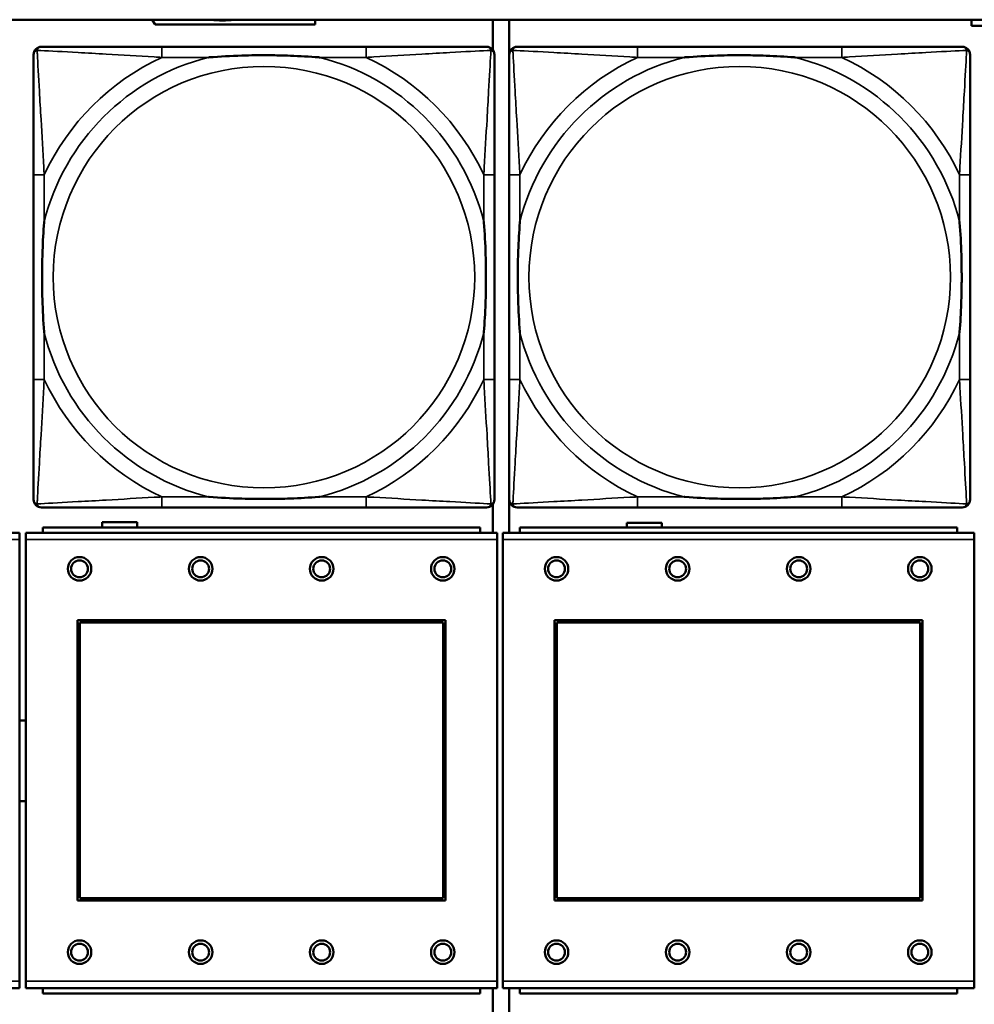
# Model space of a CAD drawing. Header units: inches. Extents: x -32 to 29.2, y -14.4 to 22.6.
# Tile 55 of 256: x -17.1 to -15.7, y -7.8 to -6.3. Entities that reach past the tile are written whole.
import ezdxf

# ---------------------------------------------------------------- set-up
doc = ezdxf.new("R2010")
doc.units = ezdxf.units.IN
doc.header["$MEASUREMENT"] = 0
doc.layers.add('Visible (ANSI)', color=7, linetype='Continuous', lineweight=50)
doc.layers.add('Visible Narrow (ANSI)', color=7, linetype='Continuous', lineweight=35)

msp = doc.modelspace()

# ---------------------------------------------------------------- linework, layer by layer
at = {"layer": 'Visible (ANSI)'}
for p, q in [((-27.8004, -6.3234), (-5.0254, -6.3234)), ((-16.9274, -6.3305), (-16.9317, -6.3234)), ((-16.6896, -6.3234), (-16.6896, -6.3305)), ((-16.4254, -6.3234), (-16.4254, -6.3686)), ((-16.4011, -7.0863), (-16.4011, -6.3234)), ((-15.7141, -6.3326), (-15.7141, -6.3234)), ((-16.6896, -6.3305), (-16.9274, -6.3305)), ((-15.6921, -6.3326), (-15.7141, -6.3326)), ((-16.6137, -6.3637), (-16.9176, -6.3637)), ((-15.9065, -6.3637), (-16.2104, -6.3637)), ((-17.1082, -6.5542), (-17.1082, -6.8582)), ((-16.4232, -6.8582), (-16.4232, -6.5542)), ((-16.401, -6.5542), (-16.401, -6.8582)), ((-15.716, -6.8582), (-15.716, -6.5542)), ((-16.9176, -7.0487), (-16.6137, -7.0487)), ((-16.4254, -7.0438), (-16.4254, -7.0863)), ((-16.2104, -7.0487), (-15.9065, -7.0487)), ((-17.0064, -7.0783), (-17.0064, -7.0706)), ((-17.0064, -7.0706), (-16.9544, -7.0706)), ((-16.9544, -7.0706), (-16.9544, -7.0783)), ((-16.4444, -7.0783), (-17.0944, -7.0783)), ((-17.0944, -7.0863), (-17.0944, -7.0783)), ((-16.4444, -7.0783), (-16.4444, -7.0863)), ((-15.7353, -7.0783), (-16.3853, -7.0783)), ((-16.3853, -7.0863), (-16.3853, -7.0783)), ((-16.2261, -7.0783), (-16.2261, -7.0716)), ((-16.2261, -7.0716), (-16.1741, -7.0716)), ((-16.1741, -7.0716), (-16.1741, -7.0783)), ((-15.7353, -7.0783), (-15.7353, -7.0863)), ((-17.1289, -7.0863), (-17.8299, -7.0863)), ((-17.1289, -7.0863), (-17.1289, -7.0963)), ((-17.1289, -7.7533), (-17.1289, -7.0963)), ((-16.4189, -7.0863), (-17.1199, -7.0863)), ((-17.1199, -7.0963), (-17.1199, -7.0863)), ((-17.1199, -7.0963), (-17.1199, -7.7533)), ((-16.4189, -7.0863), (-16.4189, -7.0963)), ((-16.4189, -7.7533), (-16.4189, -7.0963)), ((-15.7098, -7.0863), (-16.4108, -7.0863)), ((-16.4108, -7.0963), (-16.4108, -7.0863)), ((-16.4108, -7.0963), (-16.4108, -7.7533)), ((-15.7098, -7.0863), (-15.7098, -7.0963)), ((-15.7098, -7.7533), (-15.7098, -7.0963)), ((-17.0429, -7.6333), (-17.0429, -7.2163)), ((-17.0429, -7.2163), (-16.4959, -7.2163)), ((-16.4959, -7.2163), (-16.4959, -7.6333)), ((-16.3338, -7.6333), (-16.3338, -7.2163)), ((-16.3338, -7.2163), (-15.7868, -7.2163)), ((-15.7868, -7.2163), (-15.7868, -7.6333)), ((-17.0393, -7.2199), (-16.4995, -7.2199)), ((-17.0393, -7.6297), (-17.0393, -7.2199)), ((-16.4995, -7.2199), (-16.4995, -7.6297)), ((-16.3302, -7.2199), (-15.7904, -7.2199)), ((-16.3302, -7.6297), (-16.3302, -7.2199)), ((-15.7904, -7.2199), (-15.7904, -7.6297)), ((-16.4959, -7.6333), (-17.0429, -7.6333)), ((-16.4995, -7.6297), (-17.0393, -7.6297)), ((-15.7868, -7.6333), (-16.3338, -7.6333)), ((-15.7904, -7.6297), (-16.3302, -7.6297)), ((-17.1289, -7.7533), (-17.1289, -7.7633)), ((-17.1199, -7.7633), (-17.1199, -7.7533)), ((-16.4189, -7.7533), (-16.4189, -7.7633)), ((-16.4108, -7.7633), (-16.4108, -7.7533)), ((-15.7098, -7.7533), (-15.7098, -7.7633)), ((-17.8299, -7.7633), (-17.1289, -7.7633)), ((-17.1199, -7.7633), (-16.4189, -7.7633)), ((-17.0944, -7.7633), (-17.0944, -7.7713)), ((-16.4444, -7.7713), (-17.0944, -7.7713)), ((-16.4444, -7.7713), (-16.4444, -7.7633)), ((-16.4254, -7.7633), (-16.4254, -8.528)), ((-16.4108, -7.7633), (-15.7098, -7.7633)), ((-16.4011, -8.528), (-16.4011, -7.7633)), ((-16.3853, -7.7633), (-16.3853, -7.7713)), ((-15.7353, -7.7713), (-16.3853, -7.7713)), ((-15.7353, -7.7713), (-15.7353, -7.7633))]:
    msp.add_line(p, q, dxfattribs=at)
for centre, radius in [((-17.0399, -7.1399), 0.0175), ((-17.0399, -7.1399), 0.0125), ((-16.8599, -7.1399), 0.0175), ((-16.8599, -7.1399), 0.0125), ((-16.6799, -7.1399), 0.0175), ((-16.6799, -7.1399), 0.0125), ((-16.4999, -7.1399), 0.0175), ((-16.4999, -7.1399), 0.0125), ((-16.3308, -7.1399), 0.0175), ((-16.3308, -7.1399), 0.0125), ((-16.1508, -7.1399), 0.0175), ((-16.1508, -7.1399), 0.0125), ((-15.9708, -7.1399), 0.0175), ((-15.9708, -7.1399), 0.0125), ((-15.7908, -7.1399), 0.0175), ((-15.7908, -7.1399), 0.0125), ((-17.0399, -7.7099), 0.0175), ((-17.0399, -7.7099), 0.0125), ((-16.8599, -7.7099), 0.0175), ((-16.8599, -7.7099), 0.0125), ((-16.6799, -7.7099), 0.0175), ((-16.6799, -7.7099), 0.0125), ((-16.4999, -7.7099), 0.0175), ((-16.4999, -7.7099), 0.0125), ((-16.3308, -7.7099), 0.0175), ((-16.3308, -7.7099), 0.0125), ((-16.1508, -7.7099), 0.0175), ((-16.1508, -7.7099), 0.0125), ((-15.9708, -7.7099), 0.0175), ((-15.9708, -7.7099), 0.0125), ((-15.7908, -7.7099), 0.0175), ((-15.7908, -7.7099), 0.0125)]:
    msp.add_circle(centre, radius, dxfattribs=at)
for centre, radius, start, end in [((-16.8274, -6.2006), 0.124, 262.0541, 277.9459), ((-17.0964, -6.3755), 0.0118, 90, 180), ((-16.435, -6.3755), 0.0118, 0, 90), ((-16.3892, -6.3755), 0.0118, 90, 180), ((-15.7278, -6.3755), 0.0118, 0, 90), ((-17.0964, -7.0369), 0.0118, 180, 270), ((-16.435, -7.0369), 0.0118, 270, 360), ((-16.3892, -7.0369), 0.0118, 180, 270), ((-15.7278, -7.0369), 0.0118, 270, 360), ((-17.1241, -7.4253), 0.06, 85.9286, 94.5311), ((-17.1241, -7.4253), 0.06, 265.4689, 274.0714)]:
    msp.add_arc(centre, radius, start, end, dxfattribs=at)
for points, knots in [([(-16.9176, -6.3637), (-16.9212, -6.3637), (-16.9248, -6.3637), (-16.9284, -6.3637), (-16.9616, -6.3637), (-16.9953, -6.3637), (-17.0262, -6.3637), (-17.0531, -6.3637), (-17.0787, -6.3637), (-17.0921, -6.3637), (-17.0937, -6.3637), (-17.0951, -6.3637), (-17.0964, -6.3637)], [0, 0, 0, 0, 0.0272471, 0.0272471, 0.0272471, 0.2790553, 0.2790553, 0.2790553, 0.4988354, 0.4988354, 0.4988354, 0.5252205, 0.5252205, 0.5252205, 0.5252205]), ([(-16.435, -6.3637), (-16.4499, -6.3637), (-16.4915, -6.3637), (-16.5321, -6.3637), (-16.5586, -6.3637), (-16.5865, -6.3637), (-16.6137, -6.3637)], [-0.5252205, -0.5252205, -0.5252205, -0.5252205, -0.20743, -0.20743, -0.20743, 0, 0, 0, 0]), ([(-16.2104, -6.3637), (-16.214, -6.3637), (-16.2176, -6.3637), (-16.2212, -6.3637), (-16.2544, -6.3637), (-16.2881, -6.3637), (-16.319, -6.3637), (-16.3459, -6.3637), (-16.3715, -6.3637), (-16.3849, -6.3637), (-16.3865, -6.3637), (-16.3879, -6.3637), (-16.3892, -6.3637)], [0, 0, 0, 0, 0.0272471, 0.0272471, 0.0272471, 0.2790553, 0.2790553, 0.2790553, 0.4988354, 0.4988354, 0.4988354, 0.5252205, 0.5252205, 0.5252205, 0.5252205]), ([(-15.7278, -6.3637), (-15.7427, -6.3637), (-15.7843, -6.3637), (-15.8249, -6.3637), (-15.8514, -6.3637), (-15.8793, -6.3637), (-15.9065, -6.3637)], [-0.5252205, -0.5252205, -0.5252205, -0.5252205, -0.20743, -0.20743, -0.20743, 0, 0, 0, 0]), ([(-17.1082, -6.3755), (-17.1082, -6.3904), (-17.1082, -6.432), (-17.1082, -6.4726), (-17.1082, -6.4991), (-17.1082, -6.527), (-17.1082, -6.5542)], [-0.5252205, -0.5252205, -0.5252205, -0.5252205, -0.20743, -0.20743, -0.20743, 0, 0, 0, 0]), ([(-16.8484, -6.3794), (-16.848, -6.3794), (-16.8475, -6.3794), (-16.831, -6.3781), (-16.815, -6.3773), (-16.792, -6.3765), (-16.7853, -6.3764), (-16.7762, -6.3763), (-16.7737, -6.3763), (-16.7696, -6.3763), (-16.768, -6.3762), (-16.7649, -6.3762), (-16.7633, -6.3762), (-16.7598, -6.3763), (-16.7577, -6.3763), (-16.7515, -6.3763), (-16.7474, -6.3764), (-16.7377, -6.3766), (-16.7321, -6.3768), (-16.7123, -6.3775), (-16.6983, -6.3783), (-16.6838, -6.3794), (-16.6834, -6.3794), (-16.6829, -6.3794)], [-0.416114, -0.416114, -0.416114, -0.416114, -0.4127691, -0.4127691, -0.2896446, -0.2896446, -0.2388934, -0.2388934, -0.2201881, -0.2201881, -0.2080204, -0.2080204, -0.196499, -0.196499, -0.1809939, -0.1809939, -0.149741, -0.149741, -0.1073162, -0.1073162, 0, 0, 0.0033356, 0.0033356, 0.0033356, 0.0033356]), ([(-16.4232, -6.5542), (-16.4232, -6.5507), (-16.4232, -6.5471), (-16.4232, -6.5435), (-16.4232, -6.5103), (-16.4232, -6.4766), (-16.4232, -6.4457), (-16.4232, -6.4188), (-16.4232, -6.3932), (-16.4232, -6.3798), (-16.4232, -6.3782), (-16.4232, -6.3767), (-16.4232, -6.3755)], [0, 0, 0, 0, 0.0272471, 0.0272471, 0.0272471, 0.2790553, 0.2790553, 0.2790553, 0.4988354, 0.4988354, 0.4988354, 0.5252205, 0.5252205, 0.5252205, 0.5252205]), ([(-16.401, -6.3755), (-16.401, -6.3904), (-16.401, -6.432), (-16.401, -6.4726), (-16.401, -6.4991), (-16.401, -6.527), (-16.401, -6.5542)], [-0.5252205, -0.5252205, -0.5252205, -0.5252205, -0.20743, -0.20743, -0.20743, 0, 0, 0, 0]), ([(-16.1412, -6.3794), (-16.1408, -6.3794), (-16.1403, -6.3794), (-16.1238, -6.3781), (-16.1078, -6.3773), (-16.0848, -6.3765), (-16.0781, -6.3764), (-16.069, -6.3763), (-16.0665, -6.3763), (-16.0624, -6.3763), (-16.0608, -6.3762), (-16.0577, -6.3762), (-16.0561, -6.3762), (-16.0526, -6.3763), (-16.0505, -6.3763), (-16.0443, -6.3763), (-16.0402, -6.3764), (-16.0305, -6.3766), (-16.0249, -6.3768), (-16.0051, -6.3775), (-15.9911, -6.3783), (-15.9766, -6.3794), (-15.9762, -6.3794), (-15.9757, -6.3794)], [-0.416114, -0.416114, -0.416114, -0.416114, -0.4127691, -0.4127691, -0.2896446, -0.2896446, -0.2388934, -0.2388934, -0.2201881, -0.2201881, -0.2080204, -0.2080204, -0.196499, -0.196499, -0.1809939, -0.1809939, -0.149741, -0.149741, -0.1073162, -0.1073162, 0, 0, 0.0033356, 0.0033356, 0.0033356, 0.0033356]), ([(-15.716, -6.5542), (-15.716, -6.5507), (-15.716, -6.5471), (-15.716, -6.5435), (-15.716, -6.5103), (-15.716, -6.4766), (-15.716, -6.4457), (-15.716, -6.4188), (-15.716, -6.3932), (-15.716, -6.3798), (-15.716, -6.3782), (-15.716, -6.3767), (-15.716, -6.3755)], [0, 0, 0, 0, 0.0272471, 0.0272471, 0.0272471, 0.2790553, 0.2790553, 0.2790553, 0.4988354, 0.4988354, 0.4988354, 0.5252205, 0.5252205, 0.5252205, 0.5252205]), ([(-17.0924, -6.7889), (-17.0925, -6.7885), (-17.0925, -6.7881), (-17.0938, -6.7716), (-17.0946, -6.7555), (-17.0953, -6.7325), (-17.0955, -6.7258), (-17.0956, -6.7167), (-17.0956, -6.7142), (-17.0956, -6.7101), (-17.0956, -6.7085), (-17.0956, -6.7054), (-17.0956, -6.7039), (-17.0956, -6.7003), (-17.0956, -6.6982), (-17.0955, -6.6921), (-17.0955, -6.6879), (-17.0953, -6.6782), (-17.0951, -6.6726), (-17.0944, -6.6528), (-17.0936, -6.6388), (-17.0925, -6.6243), (-17.0925, -6.6239), (-17.0924, -6.6234)], [-0.416114, -0.416114, -0.416114, -0.416114, -0.4127691, -0.4127691, -0.2896446, -0.2896446, -0.2388934, -0.2388934, -0.2201881, -0.2201881, -0.2080204, -0.2080204, -0.196499, -0.196499, -0.1809939, -0.1809939, -0.149741, -0.149741, -0.1073162, -0.1073162, 0, 0, 0.0033356, 0.0033356, 0.0033356, 0.0033356]), ([(-16.4389, -6.6234), (-16.4389, -6.6239), (-16.4388, -6.6243), (-16.4376, -6.6408), (-16.4367, -6.6569), (-16.436, -6.6798), (-16.4359, -6.6865), (-16.4358, -6.6957), (-16.4358, -6.6982), (-16.4357, -6.7023), (-16.4357, -6.7039), (-16.4357, -6.707), (-16.4357, -6.7085), (-16.4357, -6.7121), (-16.4358, -6.7141), (-16.4358, -6.7203), (-16.4359, -6.7244), (-16.4361, -6.7342), (-16.4362, -6.7398), (-16.437, -6.7595), (-16.4377, -6.7736), (-16.4388, -6.7881), (-16.4389, -6.7885), (-16.4389, -6.7889)], [-0.416114, -0.416114, -0.416114, -0.416114, -0.4127691, -0.4127691, -0.2896446, -0.2896446, -0.2388934, -0.2388934, -0.2201881, -0.2201881, -0.2080204, -0.2080204, -0.196499, -0.196499, -0.1809939, -0.1809939, -0.149741, -0.149741, -0.1073162, -0.1073162, 0, 0, 0.0033356, 0.0033356, 0.0033356, 0.0033356]), ([(-16.3852, -6.7889), (-16.3853, -6.7885), (-16.3853, -6.7881), (-16.3866, -6.7716), (-16.3874, -6.7555), (-16.3881, -6.7325), (-16.3883, -6.7258), (-16.3884, -6.7167), (-16.3884, -6.7142), (-16.3884, -6.7101), (-16.3884, -6.7085), (-16.3884, -6.7054), (-16.3884, -6.7039), (-16.3884, -6.7003), (-16.3884, -6.6982), (-16.3883, -6.6921), (-16.3883, -6.6879), (-16.3881, -6.6782), (-16.3879, -6.6726), (-16.3872, -6.6528), (-16.3864, -6.6388), (-16.3853, -6.6243), (-16.3853, -6.6239), (-16.3852, -6.6234)], [-0.416114, -0.416114, -0.416114, -0.416114, -0.4127691, -0.4127691, -0.2896446, -0.2896446, -0.2388934, -0.2388934, -0.2201881, -0.2201881, -0.2080204, -0.2080204, -0.196499, -0.196499, -0.1809939, -0.1809939, -0.149741, -0.149741, -0.1073162, -0.1073162, 0, 0, 0.0033356, 0.0033356, 0.0033356, 0.0033356]), ([(-15.7317, -6.6234), (-15.7317, -6.6239), (-15.7316, -6.6243), (-15.7304, -6.6408), (-15.7295, -6.6569), (-15.7288, -6.6798), (-15.7287, -6.6865), (-15.7286, -6.6957), (-15.7286, -6.6982), (-15.7285, -6.7023), (-15.7285, -6.7039), (-15.7285, -6.707), (-15.7285, -6.7085), (-15.7285, -6.7121), (-15.7286, -6.7141), (-15.7286, -6.7203), (-15.7287, -6.7244), (-15.7289, -6.7342), (-15.729, -6.7398), (-15.7298, -6.7595), (-15.7305, -6.7736), (-15.7316, -6.7881), (-15.7317, -6.7885), (-15.7317, -6.7889)], [-0.416114, -0.416114, -0.416114, -0.416114, -0.4127691, -0.4127691, -0.2896446, -0.2896446, -0.2388934, -0.2388934, -0.2201881, -0.2201881, -0.2080204, -0.2080204, -0.196499, -0.196499, -0.1809939, -0.1809939, -0.149741, -0.149741, -0.1073162, -0.1073162, 0, 0, 0.0033356, 0.0033356, 0.0033356, 0.0033356]), ([(-17.1082, -6.8582), (-17.1082, -6.8854), (-17.1082, -6.9132), (-17.1082, -6.9398), (-17.1082, -6.9804), (-17.1082, -7.022), (-17.1082, -7.0369)], [3.9382945, 3.9382945, 3.9382945, 3.9382945, 4.1457245, 4.1457245, 4.1457245, 4.463515, 4.463515, 4.463515, 4.463515]), ([(-16.4232, -7.0369), (-16.4232, -7.022), (-16.4232, -6.9804), (-16.4232, -6.9398), (-16.4232, -6.9132), (-16.4232, -6.8854), (-16.4232, -6.8582)], [-0.5252205, -0.5252205, -0.5252205, -0.5252205, -0.20743, -0.20743, -0.20743, 0, 0, 0, 0]), ([(-16.401, -6.8582), (-16.401, -6.8854), (-16.401, -6.9132), (-16.401, -6.9398), (-16.401, -6.9804), (-16.401, -7.022), (-16.401, -7.0369)], [3.9382945, 3.9382945, 3.9382945, 3.9382945, 4.1457245, 4.1457245, 4.1457245, 4.463515, 4.463515, 4.463515, 4.463515]), ([(-15.716, -7.0369), (-15.716, -7.022), (-15.716, -6.9804), (-15.716, -6.9398), (-15.716, -6.9132), (-15.716, -6.8854), (-15.716, -6.8582)], [-0.5252205, -0.5252205, -0.5252205, -0.5252205, -0.20743, -0.20743, -0.20743, 0, 0, 0, 0]), ([(-16.6829, -7.033), (-16.6834, -7.033), (-16.6838, -7.033), (-16.6983, -7.0341), (-16.7123, -7.0349), (-16.7321, -7.0356), (-16.7377, -7.0358), (-16.7474, -7.036), (-16.7515, -7.0361), (-16.7577, -7.0361), (-16.7598, -7.0361), (-16.7633, -7.0361), (-16.7649, -7.0361), (-16.768, -7.0361), (-16.7696, -7.0361), (-16.7737, -7.0361), (-16.7762, -7.0361), (-16.7853, -7.036), (-16.792, -7.0358), (-16.815, -7.0351), (-16.831, -7.0343), (-16.8475, -7.033), (-16.848, -7.033), (-16.8484, -7.033)], [-0.4149464, -0.4149464, -0.4149464, -0.4149464, -0.41162, -0.41162, -0.3046026, -0.3046026, -0.2622958, -0.2622958, -0.23113, -0.23113, -0.215668, -0.215668, -0.2041787, -0.2041787, -0.1920448, -0.1920448, -0.1733916, -0.1733916, -0.1227817, -0.1227817, 0, 0, 0.0033356, 0.0033356, 0.0033356, 0.0033356]), ([(-15.9757, -7.033), (-15.9762, -7.033), (-15.9766, -7.033), (-15.9911, -7.0341), (-16.0051, -7.0349), (-16.0249, -7.0356), (-16.0305, -7.0358), (-16.0402, -7.036), (-16.0443, -7.0361), (-16.0505, -7.0361), (-16.0526, -7.0361), (-16.0561, -7.0361), (-16.0577, -7.0361), (-16.0608, -7.0361), (-16.0624, -7.0361), (-16.0665, -7.0361), (-16.069, -7.0361), (-16.0781, -7.036), (-16.0848, -7.0358), (-16.1078, -7.0351), (-16.1238, -7.0343), (-16.1403, -7.033), (-16.1408, -7.033), (-16.1412, -7.033)], [-0.4149464, -0.4149464, -0.4149464, -0.4149464, -0.41162, -0.41162, -0.3046026, -0.3046026, -0.2622958, -0.2622958, -0.23113, -0.23113, -0.215668, -0.215668, -0.2041787, -0.2041787, -0.1920448, -0.1920448, -0.1733916, -0.1733916, -0.1227817, -0.1227817, 0, 0, 0.0033356, 0.0033356, 0.0033356, 0.0033356]), ([(-17.0964, -7.0487), (-17.0815, -7.0487), (-17.0399, -7.0487), (-16.9992, -7.0487), (-16.9727, -7.0487), (-16.9449, -7.0487), (-16.9176, -7.0487)], [-0.5252205, -0.5252205, -0.5252205, -0.5252205, -0.20743, -0.20743, -0.20743, 0, 0, 0, 0]), ([(-16.6137, -7.0487), (-16.5865, -7.0487), (-16.5586, -7.0487), (-16.5321, -7.0487), (-16.4915, -7.0487), (-16.4499, -7.0487), (-16.435, -7.0487)], [3.9382945, 3.9382945, 3.9382945, 3.9382945, 4.1457245, 4.1457245, 4.1457245, 4.463515, 4.463515, 4.463515, 4.463515]), ([(-16.3892, -7.0487), (-16.3743, -7.0487), (-16.3327, -7.0487), (-16.292, -7.0487), (-16.2655, -7.0487), (-16.2377, -7.0487), (-16.2104, -7.0487)], [-0.5252205, -0.5252205, -0.5252205, -0.5252205, -0.20743, -0.20743, -0.20743, 0, 0, 0, 0]), ([(-15.9065, -7.0487), (-15.8793, -7.0487), (-15.8514, -7.0487), (-15.8249, -7.0487), (-15.7843, -7.0487), (-15.7427, -7.0487), (-15.7278, -7.0487)], [3.9382945, 3.9382945, 3.9382945, 3.9382945, 4.1457245, 4.1457245, 4.1457245, 4.463515, 4.463515, 4.463515, 4.463515])]:
    msp.add_open_spline(points, degree=3, knots=knots, dxfattribs=at)
at = {"layer": 'Visible Narrow (ANSI)'}
for p, q in [((-16.9176, -6.3637), (-16.9176, -6.3794)), ((-16.6137, -6.3637), (-16.6137, -6.3794)), ((-16.2104, -6.3637), (-16.2104, -6.3794)), ((-15.9065, -6.3637), (-15.9065, -6.3794)), ((-16.9176, -6.3794), (-16.8484, -6.3794)), ((-16.6829, -6.3794), (-16.6137, -6.3794)), ((-16.2104, -6.3794), (-16.1412, -6.3794)), ((-15.9757, -6.3794), (-15.9065, -6.3794)), ((-17.0924, -6.5542), (-17.1082, -6.5542)), ((-17.0924, -6.6234), (-17.0924, -6.5542)), ((-16.4232, -6.5542), (-16.4389, -6.5542)), ((-16.4389, -6.5542), (-16.4389, -6.6234)), ((-16.3852, -6.5542), (-16.401, -6.5542)), ((-16.3852, -6.6234), (-16.3852, -6.5542)), ((-15.716, -6.5542), (-15.7317, -6.5542)), ((-15.7317, -6.5542), (-15.7317, -6.6234)), ((-17.0924, -6.8582), (-17.0924, -6.7889)), ((-16.4389, -6.7889), (-16.4389, -6.8582)), ((-16.3852, -6.8582), (-16.3852, -6.7889)), ((-15.7317, -6.7889), (-15.7317, -6.8582)), ((-17.0924, -6.8582), (-17.1082, -6.8582)), ((-16.4232, -6.8582), (-16.4389, -6.8582)), ((-16.3852, -6.8582), (-16.401, -6.8582)), ((-15.716, -6.8582), (-15.7317, -6.8582)), ((-16.9176, -7.033), (-16.9176, -7.0487)), ((-16.8484, -7.033), (-16.9176, -7.033)), ((-16.6137, -7.033), (-16.6829, -7.033)), ((-16.6137, -7.033), (-16.6137, -7.0487)), ((-16.2104, -7.033), (-16.2104, -7.0487)), ((-16.1412, -7.033), (-16.2104, -7.033)), ((-15.9065, -7.033), (-15.9757, -7.033)), ((-15.9065, -7.033), (-15.9065, -7.0487)), ((-17.8299, -7.0963), (-17.1289, -7.0963)), ((-17.1199, -7.0963), (-16.4189, -7.0963)), ((-16.4108, -7.0963), (-15.7098, -7.0963)), ((-17.1289, -7.7533), (-17.8299, -7.7533)), ((-16.4189, -7.7533), (-17.1199, -7.7533)), ((-15.7098, -7.7533), (-16.4108, -7.7533))]:
    msp.add_line(p, q, dxfattribs=at)
for centre in [(-16.7657, -6.7062), (-16.0585, -6.7062)]:
    msp.add_circle(centre, 0.3133, dxfattribs=at)
for centre, radius, start, end in [((-16.7657, -6.7062), 0.3371, 104.2103, 165.7897), ((-16.7657, -6.7062), 0.3604, 114.9407, 155.0593), ((-16.7657, -6.7062), 0.3371, 14.2103, 75.7897), ((-16.7657, -6.7062), 0.3604, 24.9407, 65.0593), ((-16.0585, -6.7062), 0.3371, 104.2103, 165.7897), ((-16.0585, -6.7062), 0.3604, 114.9407, 155.0593), ((-16.0585, -6.7062), 0.3371, 14.2103, 75.7897), ((-16.0585, -6.7062), 0.3604, 24.9407, 65.0593), ((-16.7657, -6.7062), 0.3371, 194.2103, 255.7897), ((-16.7657, -6.7062), 0.3371, 284.2103, 345.7897), ((-16.0585, -6.7062), 0.3371, 194.2103, 255.7897), ((-16.0585, -6.7062), 0.3371, 284.2103, 345.7897), ((-16.7657, -6.7062), 0.3604, 204.9407, 245.0593), ((-16.7657, -6.7062), 0.3604, 294.9407, 335.0593), ((-16.0585, -6.7062), 0.3604, 204.9407, 245.0593), ((-16.0585, -6.7062), 0.3604, 294.9407, 335.0593)]:
    msp.add_arc(centre, radius, start, end, dxfattribs=at)
for points, knots in [([(-17.1029, -6.369), (-17.1027, -6.3684), (-17.1025, -6.3678), (-17.102, -6.3668), (-17.1016, -6.3663), (-17.101, -6.3656), (-17.1008, -6.3653), (-17.1004, -6.365), (-17.1002, -6.3649), (-17.0999, -6.3646), (-17.0996, -6.3645), (-17.099, -6.3642), (-17.0985, -6.364), (-17.0975, -6.3637), (-17.097, -6.3637), (-17.0964, -6.3637)], [-0.00012419, -0.00012419, -0.00012419, -0.00012419, 0.00449537, 0.00449537, 0.00977487, 0.00977487, 0.01307456, 0.01307456, 0.0147244, 0.0147244, 0.01736415, 0.01736415, 0.02158775, 0.02158775, 0.02627331, 0.02627331, 0.02627331, 0.02627331]), ([(-16.435, -6.3637), (-16.4344, -6.3637), (-16.4338, -6.3637), (-16.4328, -6.364), (-16.4324, -6.3642), (-16.4317, -6.3645), (-16.4315, -6.3646), (-16.4311, -6.3649), (-16.431, -6.365), (-16.4306, -6.3653), (-16.4303, -6.3656), (-16.4297, -6.3663), (-16.4294, -6.3668), (-16.4288, -6.3678), (-16.4286, -6.3684), (-16.4284, -6.369)], [-0.02627331, -0.02627331, -0.02627331, -0.02627331, -0.02158775, -0.02158775, -0.01736415, -0.01736415, -0.0147244, -0.0147244, -0.01307456, -0.01307456, -0.00977487, -0.00977487, -0.00449537, -0.00449537, 0.00012419, 0.00012419, 0.00012419, 0.00012419]), ([(-16.3957, -6.369), (-16.3955, -6.3684), (-16.3953, -6.3678), (-16.3948, -6.3668), (-16.3944, -6.3663), (-16.3938, -6.3656), (-16.3936, -6.3653), (-16.3932, -6.365), (-16.393, -6.3649), (-16.3927, -6.3646), (-16.3924, -6.3645), (-16.3918, -6.3642), (-16.3913, -6.364), (-16.3903, -6.3637), (-16.3898, -6.3637), (-16.3892, -6.3637)], [-0.00012419, -0.00012419, -0.00012419, -0.00012419, 0.00449537, 0.00449537, 0.00977487, 0.00977487, 0.01307456, 0.01307456, 0.0147244, 0.0147244, 0.01736415, 0.01736415, 0.02158775, 0.02158775, 0.02627331, 0.02627331, 0.02627331, 0.02627331]), ([(-15.7278, -6.3637), (-15.7272, -6.3637), (-15.7266, -6.3637), (-15.7256, -6.364), (-15.7252, -6.3642), (-15.7245, -6.3645), (-15.7243, -6.3646), (-15.7239, -6.3649), (-15.7238, -6.365), (-15.7234, -6.3653), (-15.7231, -6.3656), (-15.7225, -6.3663), (-15.7222, -6.3668), (-15.7216, -6.3678), (-15.7214, -6.3684), (-15.7212, -6.369)], [-0.02627331, -0.02627331, -0.02627331, -0.02627331, -0.02158775, -0.02158775, -0.01736415, -0.01736415, -0.0147244, -0.0147244, -0.01307456, -0.01307456, -0.00977487, -0.00977487, -0.00449537, -0.00449537, 0.00012419, 0.00012419, 0.00012419, 0.00012419]), ([(-17.1082, -6.3755), (-17.1082, -6.3749), (-17.1081, -6.3743), (-17.1079, -6.3733), (-17.1077, -6.3729), (-17.1074, -6.3722), (-17.1072, -6.372), (-17.107, -6.3716), (-17.1069, -6.3715), (-17.1065, -6.3711), (-17.1063, -6.3708), (-17.1056, -6.3702), (-17.1051, -6.3699), (-17.104, -6.3693), (-17.1035, -6.3691), (-17.1029, -6.369)], [-0.02627331, -0.02627331, -0.02627331, -0.02627331, -0.02158775, -0.02158775, -0.01736415, -0.01736415, -0.0147244, -0.0147244, -0.01307456, -0.01307456, -0.00977487, -0.00977487, -0.00449537, -0.00449537, 0.00012419, 0.00012419, 0.00012419, 0.00012419]), ([(-17.0924, -6.5542), (-17.0926, -6.5505), (-17.0929, -6.5467), (-17.0944, -6.5194), (-17.0958, -6.4952), (-17.098, -6.4573), (-17.0988, -6.4433), (-17.1008, -6.408), (-17.1019, -6.3879), (-17.1027, -6.3725), (-17.1028, -6.3707), (-17.1029, -6.369)], [0, 0, 0, 0, 0.0278591, 0.0278591, 0.201273, 0.201273, 0.3066357, 0.3066357, 0.475216, 0.475216, 0.5007189, 0.5007189, 0.5007189, 0.5007189]), ([(-17.1029, -6.369), (-17.1012, -6.369), (-17.0994, -6.3691), (-17.0839, -6.37), (-17.0638, -6.371), (-17.0286, -6.373), (-17.0145, -6.3738), (-16.9767, -6.3761), (-16.9525, -6.3775), (-16.9252, -6.379), (-16.9214, -6.3792), (-16.9176, -6.3794)], [-0.5007189, -0.5007189, -0.5007189, -0.5007189, -0.475216, -0.475216, -0.3066357, -0.3066357, -0.201273, -0.201273, -0.0278591, -0.0278591, 0, 0, 0, 0]), ([(-16.6137, -6.3794), (-16.61, -6.3792), (-16.6062, -6.379), (-16.5788, -6.3775), (-16.5547, -6.3761), (-16.5168, -6.3738), (-16.5028, -6.373), (-16.4675, -6.371), (-16.4474, -6.37), (-16.432, -6.3691), (-16.4301, -6.369), (-16.4284, -6.369)], [0, 0, 0, 0, 0.0278591, 0.0278591, 0.201273, 0.201273, 0.3066357, 0.3066357, 0.475216, 0.475216, 0.5007189, 0.5007189, 0.5007189, 0.5007189]), ([(-16.4284, -6.369), (-16.4285, -6.3707), (-16.4286, -6.3725), (-16.4294, -6.3879), (-16.4305, -6.408), (-16.4325, -6.4433), (-16.4333, -6.4573), (-16.4355, -6.4952), (-16.437, -6.5194), (-16.4385, -6.5467), (-16.4387, -6.5505), (-16.4389, -6.5542)], [-0.5007189, -0.5007189, -0.5007189, -0.5007189, -0.475216, -0.475216, -0.3066357, -0.3066357, -0.201273, -0.201273, -0.0278591, -0.0278591, 0, 0, 0, 0]), ([(-16.4284, -6.369), (-16.4279, -6.3691), (-16.4273, -6.3693), (-16.4263, -6.3699), (-16.4258, -6.3702), (-16.4251, -6.3708), (-16.4248, -6.3711), (-16.4245, -6.3715), (-16.4244, -6.3716), (-16.4241, -6.372), (-16.424, -6.3722), (-16.4236, -6.3729), (-16.4235, -6.3733), (-16.4232, -6.3743), (-16.4232, -6.3749), (-16.4232, -6.3755)], [-0.00012419, -0.00012419, -0.00012419, -0.00012419, 0.00449537, 0.00449537, 0.00977487, 0.00977487, 0.01307456, 0.01307456, 0.0147244, 0.0147244, 0.01736415, 0.01736415, 0.02158775, 0.02158775, 0.02627331, 0.02627331, 0.02627331, 0.02627331]), ([(-16.401, -6.3755), (-16.401, -6.3749), (-16.4009, -6.3743), (-16.4007, -6.3733), (-16.4005, -6.3729), (-16.4002, -6.3722), (-16.4, -6.372), (-16.3998, -6.3716), (-16.3997, -6.3715), (-16.3993, -6.3711), (-16.3991, -6.3708), (-16.3984, -6.3702), (-16.3979, -6.3699), (-16.3968, -6.3693), (-16.3963, -6.3691), (-16.3957, -6.369)], [-0.02627331, -0.02627331, -0.02627331, -0.02627331, -0.02158775, -0.02158775, -0.01736415, -0.01736415, -0.0147244, -0.0147244, -0.01307456, -0.01307456, -0.00977487, -0.00977487, -0.00449537, -0.00449537, 0.00012419, 0.00012419, 0.00012419, 0.00012419]), ([(-16.3852, -6.5542), (-16.3854, -6.5505), (-16.3857, -6.5467), (-16.3872, -6.5194), (-16.3886, -6.4952), (-16.3908, -6.4573), (-16.3916, -6.4433), (-16.3936, -6.408), (-16.3947, -6.3879), (-16.3955, -6.3725), (-16.3956, -6.3707), (-16.3957, -6.369)], [0, 0, 0, 0, 0.0278591, 0.0278591, 0.201273, 0.201273, 0.3066357, 0.3066357, 0.475216, 0.475216, 0.5007189, 0.5007189, 0.5007189, 0.5007189]), ([(-16.3957, -6.369), (-16.394, -6.369), (-16.3922, -6.3691), (-16.3767, -6.37), (-16.3566, -6.371), (-16.3214, -6.373), (-16.3073, -6.3738), (-16.2695, -6.3761), (-16.2453, -6.3775), (-16.218, -6.379), (-16.2142, -6.3792), (-16.2104, -6.3794)], [-0.5007189, -0.5007189, -0.5007189, -0.5007189, -0.475216, -0.475216, -0.3066357, -0.3066357, -0.201273, -0.201273, -0.0278591, -0.0278591, 0, 0, 0, 0]), ([(-15.9065, -6.3794), (-15.9028, -6.3792), (-15.899, -6.379), (-15.8716, -6.3775), (-15.8475, -6.3761), (-15.8096, -6.3738), (-15.7956, -6.373), (-15.7603, -6.371), (-15.7402, -6.37), (-15.7248, -6.3691), (-15.7229, -6.369), (-15.7212, -6.369)], [0, 0, 0, 0, 0.0278591, 0.0278591, 0.201273, 0.201273, 0.3066357, 0.3066357, 0.475216, 0.475216, 0.5007189, 0.5007189, 0.5007189, 0.5007189]), ([(-15.7212, -6.369), (-15.7213, -6.3707), (-15.7214, -6.3725), (-15.7222, -6.3879), (-15.7233, -6.408), (-15.7253, -6.4433), (-15.7261, -6.4573), (-15.7283, -6.4952), (-15.7298, -6.5194), (-15.7313, -6.5467), (-15.7315, -6.5505), (-15.7317, -6.5542)], [-0.5007189, -0.5007189, -0.5007189, -0.5007189, -0.475216, -0.475216, -0.3066357, -0.3066357, -0.201273, -0.201273, -0.0278591, -0.0278591, 0, 0, 0, 0]), ([(-15.7212, -6.369), (-15.7207, -6.3691), (-15.7201, -6.3693), (-15.7191, -6.3699), (-15.7186, -6.3702), (-15.7179, -6.3708), (-15.7176, -6.3711), (-15.7173, -6.3715), (-15.7172, -6.3716), (-15.7169, -6.372), (-15.7168, -6.3722), (-15.7164, -6.3729), (-15.7163, -6.3733), (-15.716, -6.3743), (-15.716, -6.3749), (-15.716, -6.3755)], [-0.00012419, -0.00012419, -0.00012419, -0.00012419, 0.00449537, 0.00449537, 0.00977487, 0.00977487, 0.01307456, 0.01307456, 0.0147244, 0.0147244, 0.01736415, 0.01736415, 0.02158775, 0.02158775, 0.02627331, 0.02627331, 0.02627331, 0.02627331]), ([(-17.1029, -7.0434), (-17.1028, -7.0417), (-17.1027, -7.0399), (-17.1019, -7.0245), (-17.1008, -7.0043), (-17.0988, -6.9691), (-17.098, -6.9551), (-17.0958, -6.9172), (-17.0944, -6.893), (-17.0929, -6.8657), (-17.0926, -6.8619), (-17.0924, -6.8582)], [-4.4390134, -4.4390134, -4.4390134, -4.4390134, -4.4135105, -4.4135105, -4.2449302, -4.2449302, -4.1395675, -4.1395675, -3.9661536, -3.9661536, -3.9382945, -3.9382945, -3.9382945, -3.9382945]), ([(-16.4389, -6.8582), (-16.4387, -6.8619), (-16.4385, -6.8657), (-16.437, -6.893), (-16.4355, -6.9172), (-16.4333, -6.9551), (-16.4325, -6.9691), (-16.4305, -7.0043), (-16.4294, -7.0245), (-16.4286, -7.0399), (-16.4285, -7.0417), (-16.4284, -7.0434)], [0, 0, 0, 0, 0.0278591, 0.0278591, 0.201273, 0.201273, 0.3066357, 0.3066357, 0.475216, 0.475216, 0.5007189, 0.5007189, 0.5007189, 0.5007189]), ([(-16.3957, -7.0434), (-16.3956, -7.0417), (-16.3955, -7.0399), (-16.3947, -7.0245), (-16.3936, -7.0043), (-16.3916, -6.9691), (-16.3908, -6.9551), (-16.3886, -6.9172), (-16.3872, -6.893), (-16.3857, -6.8657), (-16.3854, -6.8619), (-16.3852, -6.8582)], [-4.4390134, -4.4390134, -4.4390134, -4.4390134, -4.4135105, -4.4135105, -4.2449302, -4.2449302, -4.1395675, -4.1395675, -3.9661536, -3.9661536, -3.9382945, -3.9382945, -3.9382945, -3.9382945]), ([(-15.7317, -6.8582), (-15.7315, -6.8619), (-15.7313, -6.8657), (-15.7298, -6.893), (-15.7283, -6.9172), (-15.7261, -6.9551), (-15.7253, -6.9691), (-15.7233, -7.0043), (-15.7222, -7.0245), (-15.7214, -7.0399), (-15.7213, -7.0417), (-15.7212, -7.0434)], [0, 0, 0, 0, 0.0278591, 0.0278591, 0.201273, 0.201273, 0.3066357, 0.3066357, 0.475216, 0.475216, 0.5007189, 0.5007189, 0.5007189, 0.5007189]), ([(-17.1029, -7.0434), (-17.1035, -7.0432), (-17.104, -7.043), (-17.1051, -7.0425), (-17.1056, -7.0422), (-17.1063, -7.0416), (-17.1065, -7.0413), (-17.1069, -7.0409), (-17.107, -7.0408), (-17.1072, -7.0404), (-17.1074, -7.0401), (-17.1077, -7.0395), (-17.1079, -7.0391), (-17.1081, -7.0381), (-17.1082, -7.0375), (-17.1082, -7.0369)], [-0.00012419, -0.00012419, -0.00012419, -0.00012419, 0.00449537, 0.00449537, 0.00977487, 0.00977487, 0.01307456, 0.01307456, 0.0147244, 0.0147244, 0.01736415, 0.01736415, 0.02158775, 0.02158775, 0.02627331, 0.02627331, 0.02627331, 0.02627331]), ([(-16.9176, -7.033), (-16.9214, -7.0332), (-16.9252, -7.0334), (-16.9525, -7.0349), (-16.9767, -7.0363), (-17.0145, -7.0385), (-17.0286, -7.0393), (-17.0638, -7.0413), (-17.0839, -7.0424), (-17.0994, -7.0432), (-17.1012, -7.0433), (-17.1029, -7.0434)], [0, 0, 0, 0, 0.0278591, 0.0278591, 0.201273, 0.201273, 0.3066357, 0.3066357, 0.475216, 0.475216, 0.5007189, 0.5007189, 0.5007189, 0.5007189]), ([(-16.4284, -7.0434), (-16.4301, -7.0433), (-16.432, -7.0432), (-16.4474, -7.0424), (-16.4675, -7.0413), (-16.5028, -7.0393), (-16.5168, -7.0385), (-16.5547, -7.0363), (-16.5788, -7.0349), (-16.6062, -7.0334), (-16.61, -7.0332), (-16.6137, -7.033)], [-4.4390134, -4.4390134, -4.4390134, -4.4390134, -4.4135105, -4.4135105, -4.2449302, -4.2449302, -4.1395675, -4.1395675, -3.9661536, -3.9661536, -3.9382945, -3.9382945, -3.9382945, -3.9382945]), ([(-16.4232, -7.0369), (-16.4232, -7.0375), (-16.4232, -7.0381), (-16.4235, -7.0391), (-16.4236, -7.0395), (-16.424, -7.0401), (-16.4241, -7.0404), (-16.4244, -7.0408), (-16.4245, -7.0409), (-16.4248, -7.0413), (-16.4251, -7.0416), (-16.4258, -7.0422), (-16.4263, -7.0425), (-16.4273, -7.043), (-16.4279, -7.0432), (-16.4284, -7.0434)], [-0.02627331, -0.02627331, -0.02627331, -0.02627331, -0.02158775, -0.02158775, -0.01736415, -0.01736415, -0.0147244, -0.0147244, -0.01307456, -0.01307456, -0.00977487, -0.00977487, -0.00449537, -0.00449537, 0.00012419, 0.00012419, 0.00012419, 0.00012419]), ([(-16.3957, -7.0434), (-16.3963, -7.0432), (-16.3968, -7.043), (-16.3979, -7.0425), (-16.3984, -7.0422), (-16.3991, -7.0416), (-16.3993, -7.0413), (-16.3997, -7.0409), (-16.3998, -7.0408), (-16.4, -7.0404), (-16.4002, -7.0401), (-16.4005, -7.0395), (-16.4007, -7.0391), (-16.4009, -7.0381), (-16.401, -7.0375), (-16.401, -7.0369)], [-0.00012419, -0.00012419, -0.00012419, -0.00012419, 0.00449537, 0.00449537, 0.00977487, 0.00977487, 0.01307456, 0.01307456, 0.0147244, 0.0147244, 0.01736415, 0.01736415, 0.02158775, 0.02158775, 0.02627331, 0.02627331, 0.02627331, 0.02627331]), ([(-16.2104, -7.033), (-16.2142, -7.0332), (-16.218, -7.0334), (-16.2453, -7.0349), (-16.2695, -7.0363), (-16.3073, -7.0385), (-16.3214, -7.0393), (-16.3566, -7.0413), (-16.3767, -7.0424), (-16.3922, -7.0432), (-16.394, -7.0433), (-16.3957, -7.0434)], [0, 0, 0, 0, 0.0278591, 0.0278591, 0.201273, 0.201273, 0.3066357, 0.3066357, 0.475216, 0.475216, 0.5007189, 0.5007189, 0.5007189, 0.5007189]), ([(-15.7212, -7.0434), (-15.7229, -7.0433), (-15.7248, -7.0432), (-15.7402, -7.0424), (-15.7603, -7.0413), (-15.7956, -7.0393), (-15.8096, -7.0385), (-15.8475, -7.0363), (-15.8716, -7.0349), (-15.899, -7.0334), (-15.9028, -7.0332), (-15.9065, -7.033)], [-4.4390134, -4.4390134, -4.4390134, -4.4390134, -4.4135105, -4.4135105, -4.2449302, -4.2449302, -4.1395675, -4.1395675, -3.9661536, -3.9661536, -3.9382945, -3.9382945, -3.9382945, -3.9382945]), ([(-15.716, -7.0369), (-15.716, -7.0375), (-15.716, -7.0381), (-15.7163, -7.0391), (-15.7164, -7.0395), (-15.7168, -7.0401), (-15.7169, -7.0404), (-15.7172, -7.0408), (-15.7173, -7.0409), (-15.7176, -7.0413), (-15.7179, -7.0416), (-15.7186, -7.0422), (-15.7191, -7.0425), (-15.7201, -7.043), (-15.7207, -7.0432), (-15.7212, -7.0434)], [-0.02627331, -0.02627331, -0.02627331, -0.02627331, -0.02158775, -0.02158775, -0.01736415, -0.01736415, -0.0147244, -0.0147244, -0.01307456, -0.01307456, -0.00977487, -0.00977487, -0.00449537, -0.00449537, 0.00012419, 0.00012419, 0.00012419, 0.00012419]), ([(-17.0964, -7.0487), (-17.097, -7.0487), (-17.0975, -7.0486), (-17.0985, -7.0484), (-17.099, -7.0482), (-17.0996, -7.0479), (-17.0999, -7.0478), (-17.1002, -7.0475), (-17.1004, -7.0474), (-17.1008, -7.047), (-17.101, -7.0468), (-17.1016, -7.0461), (-17.102, -7.0456), (-17.1025, -7.0445), (-17.1027, -7.044), (-17.1029, -7.0434)], [-0.02627331, -0.02627331, -0.02627331, -0.02627331, -0.02158775, -0.02158775, -0.01736415, -0.01736415, -0.0147244, -0.0147244, -0.01307456, -0.01307456, -0.00977487, -0.00977487, -0.00449537, -0.00449537, 0.00012419, 0.00012419, 0.00012419, 0.00012419]), ([(-16.4284, -7.0434), (-16.4286, -7.044), (-16.4288, -7.0445), (-16.4294, -7.0456), (-16.4297, -7.0461), (-16.4303, -7.0468), (-16.4306, -7.047), (-16.431, -7.0474), (-16.4311, -7.0475), (-16.4315, -7.0478), (-16.4317, -7.0479), (-16.4324, -7.0482), (-16.4328, -7.0484), (-16.4338, -7.0486), (-16.4344, -7.0487), (-16.435, -7.0487)], [-0.00012419, -0.00012419, -0.00012419, -0.00012419, 0.00449537, 0.00449537, 0.00977487, 0.00977487, 0.01307456, 0.01307456, 0.0147244, 0.0147244, 0.01736415, 0.01736415, 0.02158775, 0.02158775, 0.02627331, 0.02627331, 0.02627331, 0.02627331]), ([(-16.3892, -7.0487), (-16.3898, -7.0487), (-16.3903, -7.0486), (-16.3913, -7.0484), (-16.3918, -7.0482), (-16.3924, -7.0479), (-16.3927, -7.0478), (-16.393, -7.0475), (-16.3932, -7.0474), (-16.3936, -7.047), (-16.3938, -7.0468), (-16.3944, -7.0461), (-16.3948, -7.0456), (-16.3953, -7.0445), (-16.3955, -7.044), (-16.3957, -7.0434)], [-0.02627331, -0.02627331, -0.02627331, -0.02627331, -0.02158775, -0.02158775, -0.01736415, -0.01736415, -0.0147244, -0.0147244, -0.01307456, -0.01307456, -0.00977487, -0.00977487, -0.00449537, -0.00449537, 0.00012419, 0.00012419, 0.00012419, 0.00012419]), ([(-15.7212, -7.0434), (-15.7214, -7.044), (-15.7216, -7.0445), (-15.7222, -7.0456), (-15.7225, -7.0461), (-15.7231, -7.0468), (-15.7234, -7.047), (-15.7238, -7.0474), (-15.7239, -7.0475), (-15.7243, -7.0478), (-15.7245, -7.0479), (-15.7252, -7.0482), (-15.7256, -7.0484), (-15.7266, -7.0486), (-15.7272, -7.0487), (-15.7278, -7.0487)], [-0.00012419, -0.00012419, -0.00012419, -0.00012419, 0.00449537, 0.00449537, 0.00977487, 0.00977487, 0.01307456, 0.01307456, 0.0147244, 0.0147244, 0.01736415, 0.01736415, 0.02158775, 0.02158775, 0.02627331, 0.02627331, 0.02627331, 0.02627331])]:
    msp.add_open_spline(points, degree=3, knots=knots, dxfattribs=at)

doc.saveas('drawing.dxf')
